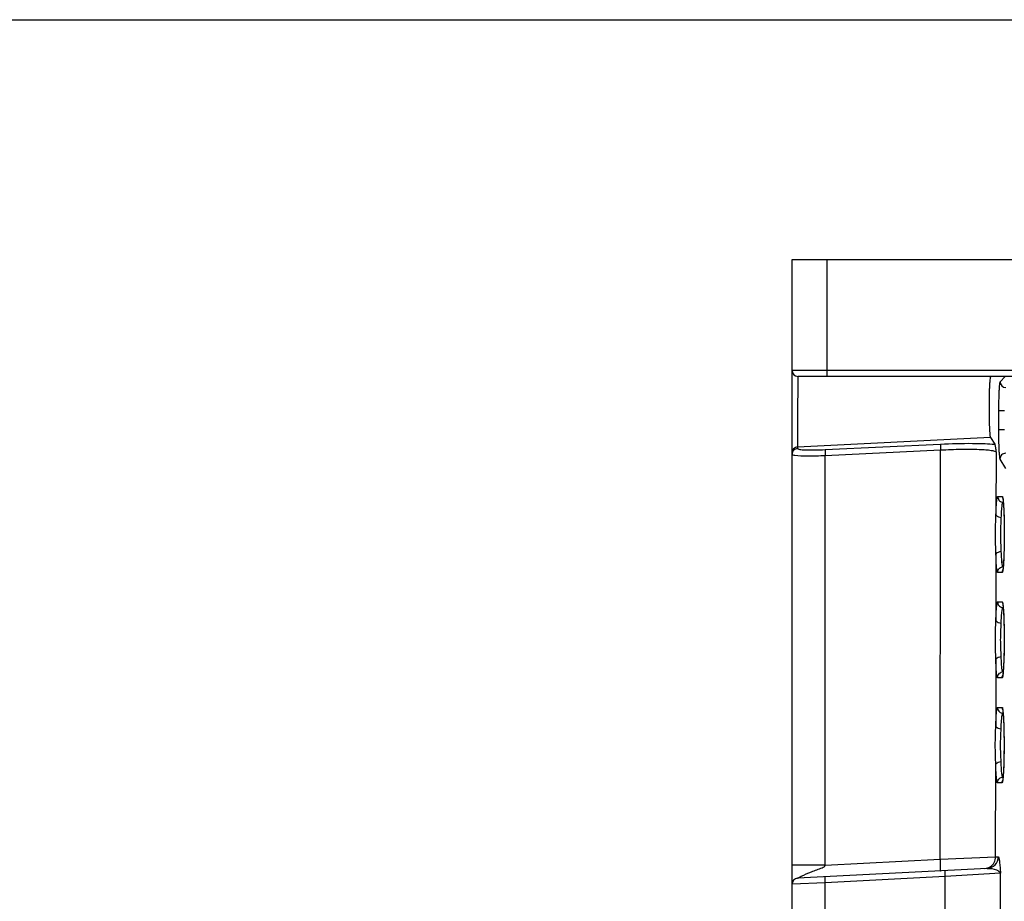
# Model space of a CAD drawing. Header units: millimetres. Extents: x 0 to 1000, y 0 to 850.
# Tile 54 of 80: x 247 to 332, y 775 to 850. Entities that reach past the tile are written whole.
import ezdxf

# ---------------------------------------------------------------- set-up
doc = ezdxf.new("R2010")
doc.units = ezdxf.units.MM
doc.header["$LTSCALE"] = 55.407407
doc.layers.get('0').update_dxf_attribs({"linetype": 'CONTINUOUS'})

msp = doc.modelspace()

# ---------------------------------------------------------------- linework, layer by layer
at = {"color": 7, "linetype": 'CONTINUOUS'}
for p, q in [((0, 850), (1000, 850)), ((313.41, 773.029), (313.41, 829.529)), ((313.41, 829.529), (433.41, 829.529)), ((332.449, 819.529), (313.91, 819.529)), ((330.361, 814.318), (330.725, 813.73)), ((331.422, 809.095), (331.422, 809.094)), ((331.422, 809.094), (331.424, 809.088)), ((331.424, 809.088), (331.426, 809.076)), ((331.426, 809.076), (331.429, 809.059)), ((331.429, 809.059), (331.433, 809.039)), ((331.433, 809.039), (331.436, 809.013)), ((331.436, 809.013), (331.44, 808.984)), ((331.44, 808.984), (331.444, 808.951)), ((331.444, 808.951), (331.448, 808.915)), ((331.448, 808.915), (331.453, 808.874)), ((331.453, 808.874), (331.457, 808.831)), ((331.457, 808.831), (331.461, 808.783)), ((331.461, 808.783), (331.465, 808.732)), ((331.465, 808.732), (331.47, 808.678)), ((331.47, 808.678), (331.474, 808.619)), ((331.474, 808.619), (331.478, 808.558)), ((331.478, 808.558), (331.482, 808.492)), ((331.482, 808.492), (331.486, 808.424)), ((331.486, 808.424), (331.49, 808.351)), ((331.49, 808.351), (331.494, 808.275)), ((331.494, 808.275), (331.498, 808.196)), ((331.498, 808.196), (331.502, 808.114)), ((331.502, 808.114), (331.506, 808.028)), ((331.506, 808.028), (331.509, 807.939)), ((331.509, 807.939), (331.512, 807.847)), ((331.512, 807.847), (331.515, 807.753)), ((331.515, 807.753), (331.518, 807.655)), ((331.518, 807.655), (331.521, 807.555)), ((331.521, 807.555), (331.524, 807.452)), ((331.524, 807.452), (331.526, 807.347)), ((331.526, 807.347), (331.529, 807.24)), ((331.529, 807.24), (331.531, 807.131)), ((331.531, 807.131), (331.533, 807.02)), ((331.533, 807.02), (331.534, 806.908)), ((331.534, 806.908), (331.536, 806.794)), ((331.536, 806.794), (331.537, 806.678)), ((331.537, 806.678), (331.538, 806.562)), ((331.538, 806.562), (331.539, 806.445)), ((331.539, 806.445), (331.54, 806.327)), ((331.54, 806.327), (331.54, 806.209)), ((331.54, 806.209), (331.54, 806.091)), ((331.54, 806.091), (331.54, 805.972)), ((331.54, 805.972), (331.54, 805.854)), ((331.533, 805.16), (331.531, 805.048)), ((331.534, 805.273), (331.533, 805.16)), ((331.536, 805.387), (331.534, 805.273)), ((331.537, 805.502), (331.536, 805.387)), ((331.538, 805.619), (331.537, 805.502)), ((331.539, 805.736), (331.538, 805.619)), ((331.54, 805.854), (331.539, 805.736)), ((331.513, 804.323), (331.509, 804.229)), ((331.516, 804.42), (331.513, 804.323)), ((331.519, 804.519), (331.516, 804.42)), ((331.522, 804.621), (331.519, 804.519)), ((331.524, 804.724), (331.522, 804.621)), ((331.527, 804.83), (331.524, 804.724)), ((331.529, 804.938), (331.527, 804.83)), ((331.531, 805.048), (331.529, 804.938)), ((331.47, 803.459), (331.466, 803.4)), ((331.474, 803.521), (331.47, 803.459)), ((331.479, 803.586), (331.474, 803.521)), ((331.483, 803.656), (331.479, 803.586)), ((331.487, 803.728), (331.483, 803.656)), ((331.491, 803.804), (331.487, 803.728)), ((331.495, 803.883), (331.491, 803.804)), ((331.499, 803.965), (331.495, 803.883)), ((331.502, 804.05), (331.499, 803.965)), ((331.506, 804.138), (331.502, 804.05)), ((331.509, 804.229), (331.506, 804.138)), ((331.424, 803.01), (331.423, 803.002)), ((331.428, 803.031), (331.424, 803.01)), ((331.432, 803.058), (331.428, 803.031)), ((331.436, 803.088), (331.432, 803.058)), ((331.44, 803.121), (331.436, 803.088)), ((331.444, 803.159), (331.44, 803.121)), ((331.448, 803.2), (331.444, 803.159)), ((331.453, 803.245), (331.448, 803.2)), ((331.457, 803.293), (331.453, 803.245)), ((331.461, 803.345), (331.457, 803.293)), ((331.466, 803.4), (331.461, 803.345)), ((331.414, 800.081), (331.414, 800.08)), ((331.414, 800.08), (331.416, 800.072)), ((331.416, 800.072), (331.419, 800.058)), ((331.419, 800.058), (331.422, 800.039)), ((331.422, 800.039), (331.426, 800.015)), ((331.426, 800.015), (331.43, 799.987)), ((331.43, 799.987), (331.434, 799.956)), ((331.434, 799.956), (331.438, 799.92)), ((331.438, 799.92), (331.442, 799.88)), ((331.442, 799.88), (331.447, 799.837)), ((331.447, 799.837), (331.451, 799.79)), ((331.451, 799.79), (331.455, 799.739)), ((331.455, 799.739), (331.46, 799.684)), ((331.46, 799.684), (331.464, 799.625)), ((331.464, 799.625), (331.468, 799.563)), ((331.468, 799.563), (331.473, 799.497)), ((331.473, 799.497), (331.477, 799.427)), ((331.477, 799.427), (331.481, 799.353)), ((331.481, 799.353), (331.485, 799.276)), ((331.485, 799.276), (331.489, 799.195)), ((331.489, 799.195), (331.493, 799.111)), ((331.493, 799.111), (331.497, 799.023)), ((331.497, 799.023), (331.5, 798.932)), ((331.5, 798.932), (331.504, 798.838)), ((331.504, 798.838), (331.507, 798.74)), ((331.507, 798.74), (331.51, 798.64)), ((331.51, 798.64), (331.513, 798.537)), ((331.513, 798.537), (331.516, 798.432)), ((331.516, 798.432), (331.518, 798.324)), ((331.518, 798.324), (331.52, 798.213)), ((331.52, 798.213), (331.522, 798.101)), ((331.522, 798.101), (331.524, 797.987)), ((331.524, 797.987), (331.526, 797.871)), ((331.526, 797.871), (331.527, 797.753)), ((331.527, 797.753), (331.529, 797.635)), ((331.529, 797.635), (331.53, 797.515)), ((331.53, 797.515), (331.53, 797.395)), ((331.53, 797.395), (331.531, 797.274)), ((331.531, 796.91), (331.53, 796.788)), ((331.53, 796.788), (331.53, 796.668)), ((331.531, 797.274), (331.531, 797.152)), ((331.531, 797.152), (331.531, 797.031)), ((331.531, 797.031), (331.531, 796.91)), ((331.521, 795.968), (331.518, 795.857)), ((331.523, 796.081), (331.521, 795.968)), ((331.524, 796.195), (331.523, 796.081)), ((331.526, 796.312), (331.524, 796.195)), ((331.527, 796.429), (331.526, 796.312)), ((331.529, 796.548), (331.527, 796.429)), ((331.53, 796.668), (331.529, 796.548)), ((331.493, 795.055), (331.49, 794.968)), ((331.497, 795.145), (331.493, 795.055)), ((331.501, 795.239), (331.497, 795.145)), ((331.504, 795.335), (331.501, 795.239)), ((331.507, 795.434), (331.504, 795.335)), ((331.51, 795.536), (331.507, 795.434)), ((331.513, 795.641), (331.51, 795.536)), ((331.516, 795.747), (331.513, 795.641)), ((331.518, 795.857), (331.516, 795.747)), ((331.438, 794.194), (331.433, 794.153)), ((331.442, 794.238), (331.438, 794.194)), ((331.447, 794.286), (331.442, 794.238)), ((331.451, 794.338), (331.447, 794.286)), ((331.456, 794.393), (331.451, 794.338)), ((331.46, 794.452), (331.456, 794.393)), ((331.465, 794.515), (331.46, 794.452)), ((331.469, 794.582), (331.465, 794.515)), ((331.473, 794.652), (331.469, 794.582)), ((331.478, 794.726), (331.473, 794.652)), ((331.482, 794.803), (331.478, 794.726)), ((331.486, 794.884), (331.482, 794.803)), ((331.49, 794.968), (331.486, 794.884)), ((331.417, 794.031), (331.416, 794.022)), ((331.421, 794.055), (331.417, 794.031)), ((331.425, 794.084), (331.421, 794.055)), ((331.429, 794.116), (331.425, 794.084)), ((331.433, 794.153), (331.429, 794.116)), ((331.406, 791.068), (331.406, 791.067)), ((331.406, 791.067), (331.408, 791.059)), ((331.408, 791.059), (331.411, 791.044)), ((331.411, 791.044), (331.414, 791.024)), ((331.414, 791.024), (331.418, 791.001)), ((331.418, 791.001), (331.422, 790.972)), ((331.422, 790.972), (331.426, 790.94)), ((331.426, 790.94), (331.43, 790.904)), ((331.43, 790.904), (331.434, 790.864)), ((331.434, 790.864), (331.439, 790.82)), ((331.439, 790.82), (331.443, 790.772)), ((331.443, 790.772), (331.447, 790.72)), ((331.447, 790.72), (331.452, 790.665)), ((331.452, 790.665), (331.456, 790.605)), ((331.456, 790.605), (331.461, 790.542)), ((331.461, 790.542), (331.465, 790.475)), ((331.465, 790.475), (331.469, 790.404)), ((331.469, 790.404), (331.473, 790.329)), ((331.473, 790.329), (331.477, 790.251)), ((331.477, 790.251), (331.481, 790.169)), ((331.481, 790.169), (331.485, 790.084)), ((331.485, 790.084), (331.489, 789.995)), ((331.489, 789.995), (331.492, 789.902)), ((331.492, 789.902), (331.496, 789.807)), ((331.496, 789.807), (331.499, 789.708)), ((331.499, 789.708), (331.502, 789.607)), ((331.502, 789.607), (331.505, 789.503)), ((331.505, 789.503), (331.507, 789.396)), ((331.507, 789.396), (331.51, 789.287)), ((331.51, 789.287), (331.512, 789.176)), ((331.512, 789.176), (331.514, 789.062)), ((331.514, 789.062), (331.516, 788.947)), ((331.516, 788.947), (331.518, 788.831)), ((331.518, 788.831), (331.519, 788.713)), ((331.519, 788.713), (331.52, 788.594)), ((331.52, 788.594), (331.521, 788.474)), ((331.521, 788.474), (331.522, 788.353)), ((331.522, 788.353), (331.522, 788.232)), ((331.519, 787.511), (331.518, 787.393)), ((331.52, 787.629), (331.519, 787.511)), ((331.521, 787.749), (331.52, 787.629)), ((331.522, 787.869), (331.521, 787.749)), ((331.522, 788.232), (331.522, 788.111)), ((331.522, 788.111), (331.522, 787.99)), ((331.522, 787.99), (331.522, 787.869)), ((331.506, 786.721), (331.503, 786.616)), ((331.509, 786.828), (331.506, 786.721)), ((331.511, 786.938), (331.509, 786.828)), ((331.513, 787.049), (331.511, 786.938)), ((331.515, 787.162), (331.513, 787.049)), ((331.517, 787.277), (331.515, 787.162)), ((331.518, 787.393), (331.517, 787.277)), ((331.472, 785.796), (331.468, 785.72)), ((331.476, 785.874), (331.472, 785.796)), ((331.48, 785.957), (331.476, 785.874)), ((331.484, 786.042), (331.48, 785.957)), ((331.487, 786.131), (331.484, 786.042)), ((331.491, 786.222), (331.487, 786.131)), ((331.494, 786.316), (331.491, 786.222)), ((331.498, 786.414), (331.494, 786.316)), ((331.501, 786.514), (331.498, 786.414)), ((331.503, 786.616), (331.501, 786.514)), ((331.408, 785.041), (331.407, 785.032)), ((331.412, 785.064), (331.408, 785.041)), ((331.416, 785.092), (331.412, 785.064)), ((331.42, 785.124), (331.416, 785.092)), ((331.424, 785.16), (331.42, 785.124)), ((331.429, 785.199), (331.424, 785.16)), ((331.433, 785.243), (331.429, 785.199)), ((331.438, 785.289), (331.433, 785.243)), ((331.442, 785.34), (331.438, 785.289)), ((331.446, 785.394), (331.442, 785.34)), ((331.451, 785.452), (331.446, 785.394)), ((331.455, 785.514), (331.451, 785.452)), ((331.46, 785.579), (331.455, 785.514)), ((331.464, 785.648), (331.46, 785.579)), ((331.468, 785.72), (331.464, 785.648)), ((330.088, 777.512), (313.884, 776.663))]:
    msp.add_line(p, q, dxfattribs=at)
at = {"color": 9, "linetype": 'CONTINUOUS'}
for p, q in [((316.41, 819.529), (316.41, 829.529)), ((332.442, 820.029), (313.41, 820.029)), ((331.628, 819.529), (331.179, 819.08)), ((331.052, 816.583), (331.051, 814.962)), ((331.552, 816.583), (331.052, 816.583)), ((331.55, 814.962), (331.051, 814.962)), ((330.361, 814.318), (313.884, 813.494)), ((316.253, 813.276), (326.107, 813.75)), ((313.884, 813.494), (313.884, 813.37)), ((316.253, 812.779), (326.107, 813.252)), ((316.253, 777.786), (316.253, 812.779)), ((326.075, 778.3), (326.107, 813.252)), ((330.839, 813.071), (330.834, 807.742)), ((331.168, 812.472), (331.655, 811.658)), ((330.98, 809.285), (331.373, 809.285)), ((331.436, 808.787), (331.461, 808.787)), ((330.831, 804.324), (330.825, 798.717)), ((331.367, 802.78), (330.974, 802.78)), ((331.456, 803.278), (331.43, 803.278)), ((330.972, 800.272), (331.365, 800.272)), ((331.428, 799.774), (331.452, 799.774)), ((330.822, 795.35), (330.817, 789.69)), ((331.447, 794.291), (331.422, 794.291)), ((331.359, 793.793), (330.966, 793.793)), ((330.964, 791.259), (331.357, 791.259)), ((331.419, 790.761), (331.444, 790.761)), ((330.807, 778.498), (330.814, 786.376)), ((331.439, 785.304), (331.413, 785.304)), ((331.351, 784.807), (330.958, 784.807)), ((316.253, 777.786), (326.075, 778.3)), ((326.075, 778.3), (330.807, 778.498)), ((330.807, 778.498), (331.034, 778.51)), ((316.253, 777.786), (313.41, 777.786)), ((326.494, 776.824), (316.253, 776.288)), ((326.491, 773.029), (326.494, 776.824)), ((331.226, 777.098), (326.494, 776.824)), ((331.222, 773.029), (331.226, 777.098)), ((316.253, 776.288), (313.41, 776.163)), ((316.253, 773.029), (316.253, 776.288))]:
    msp.add_line(p, q, dxfattribs=at)
at = {"color": 7, "linetype": 'CONTINUOUS'}
for centre, start, end in [((313.91, 820.029), 180, 270), ((313.91, 776.163), 93, 180)]:
    msp.add_arc(centre, 0.5, start, end, dxfattribs=at)
at = {"color": 9, "linetype": 'CONTINUOUS'}
for centre, radius, start, end in [((331.68, 819.081), 0.501, 180.11929, 269.8283), ((309.545, 804.907), 21.975, 356.62429, 357.25716), ((331.473, 802.791), 0.489, 95.03795, 101.33378), ((331.465, 793.805), 0.488, 95.03608, 101.07294), ((331.456, 784.818), 0.488, 95.03696, 101.1971), ((330.035, 778.51), 0.999, 273.01988, 0.0105)]:
    msp.add_arc(centre, radius, start, end, dxfattribs=at)
for points, knots in [([(313.91, 819.529), (313.905, 819.529), (313.913, 819.499), (313.903, 819.469), (313.907, 819.395), (313.903, 819.303), (313.902, 819.183), (313.899, 818.976), (313.897, 818.663), (313.893, 818.233), (313.89, 817.739), (313.887, 817.201), (313.883, 816.45), (313.881, 815.552), (313.877, 814.608), (313.882, 813.939), (313.879, 813.599), (313.884, 813.494)], [0, 0, 0, 0, 0.0023, 0.00913, 0.020425, 0.036102, 0.056006, 0.079942, 0.139071, 0.211322, 0.294103, 0.384401, 0.478947, 0.667021, 0.831207, 0.947801, 1, 1, 1, 1]), ([(331.179, 819.08), (331.161, 819.063), (331.151, 818.979), (331.124, 818.829), (331.107, 818.591), (331.088, 818.284), (331.073, 817.915), (331.057, 817.342), (331.053, 816.892), (331.052, 816.583)], [0, 0, 0, 0, 0.029403, 0.092641, 0.188076, 0.312534, 0.461544, 0.629876, 1, 1, 1, 1]), ([(331.051, 814.962), (331.051, 814.66), (331.056, 814.097), (331.074, 813.43), (331.099, 812.985), (331.117, 812.744), (331.14, 812.582), (331.153, 812.496), (331.168, 812.472)], [0, 0, 0, 0, 0.363084, 0.676708, 0.801378, 0.898687, 0.965523, 1, 1, 1, 1]), ([(326.107, 813.75), (326.099, 813.735), (326.102, 813.678), (326.096, 813.575), (326.101, 813.424), (326.104, 813.312), (326.107, 813.252)], [0, 0, 0, 0, 0.101255, 0.323115, 0.637308, 1, 1, 1, 1]), ([(326.107, 813.75), (327.011, 813.793), (328.28, 813.83), (329.82, 813.802), (330.455, 813.762), (330.725, 813.73)], [0, 0, 0, 0, 0.587142, 0.823694, 1, 1, 1, 1]), ([(313.884, 813.494), (313.76, 813.488), (313.51, 813.376), (313.41, 813.12), (313.41, 812.997)], [0, 0, 0, 0, 0.500655, 1, 1, 1, 1]), ([(313.884, 813.37), (313.76, 813.364), (313.51, 813.252), (313.41, 812.996), (313.41, 812.873)], [0, 0, 0, 0, 0.500654, 1, 1, 1, 1]), ([(313.41, 812.873), (313.41, 812.848), (313.524, 812.816), (313.592, 812.805), (313.653, 812.797)], [0, 0, 0, 0, 0.285778, 1, 1, 1, 1]), ([(313.653, 812.797), (313.998, 812.754), (314.868, 812.744), (315.734, 812.758), (316.253, 812.779)], [0, 0, 0, 0, 0.400532, 1, 1, 1, 1]), ([(313.884, 813.37), (313.884, 813.351), (313.961, 813.315), (314.082, 813.294), (314.304, 813.268), (314.725, 813.247), (315.387, 813.243), (315.948, 813.262), (316.253, 813.276)], [0, 0, 0, 0, 0.024774, 0.08195, 0.173005, 0.295415, 0.61639, 1, 1, 1, 1]), ([(316.253, 813.276), (316.245, 813.262), (316.248, 813.205), (316.241, 813.102), (316.246, 812.951), (316.25, 812.839), (316.253, 812.779)], [0, 0, 0, 0, 0.101254, 0.323113, 0.637307, 1, 1, 1, 1]), ([(326.107, 813.252), (326.698, 813.284), (327.555, 813.315), (328.648, 813.321), (329.345, 813.307), (329.921, 813.276), (330.371, 813.23), (330.654, 813.172), (330.814, 813.116), (330.839, 813.071)], [0, 0, 0, 0, 0.37227, 0.539921, 0.687669, 0.810597, 0.904849, 0.967918, 1, 1, 1, 1]), ([(331.668, 812.969), (331.54, 812.969), (331.276, 812.862), (331.169, 812.599), (331.168, 812.472)], [0, 0, 0, 0, 0.500429, 1, 1, 1, 1]), ([(330.834, 807.742), (330.841, 807.956), (330.856, 808.333), (330.885, 808.772), (330.913, 809.034), (330.933, 809.168), (330.95, 809.239), (330.969, 809.285), (330.98, 809.285)], [0, 0, 0, 0, 0.412043, 0.727212, 0.842047, 0.926062, 0.978199, 1, 1, 1, 1]), ([(330.98, 809.285), (330.98, 809.175), (331.058, 808.947), (331.263, 808.821), (331.371, 808.797)], [0, 0, 0, 0, 0.49999, 1, 1, 1, 1]), ([(331.34, 808.317), (331.346, 808.384), (331.358, 808.499), (331.382, 808.653), (331.4, 808.734), (331.423, 808.787), (331.436, 808.787)], [0, 0, 0, 0, 0.419314, 0.727512, 0.919418, 1, 1, 1, 1]), ([(331.373, 809.285), (331.394, 809.286), (331.413, 809.18), (331.442, 809.047), (331.465, 808.77), (331.48, 808.568), (331.486, 808.449)], [0, 0, 0, 0, 0.073771, 0.267383, 0.579316, 1, 1, 1, 1]), ([(330.831, 804.324), (330.814, 804.893), (330.763, 806.033), (330.816, 807.173), (330.834, 807.742)], [0, 0, 0, 0, 0.500007, 1, 1, 1, 1]), ([(330.834, 807.742), (330.836, 807.709), (330.885, 807.613), (331.054, 807.518), (331.204, 807.487), (331.289, 807.481)], [0, 0, 0, 0, 0.180623, 0.541547, 1, 1, 1, 1]), ([(331.289, 807.481), (331.293, 807.561), (331.305, 807.84), (331.322, 808.118), (331.34, 808.317)], [0, 0, 0, 0, 0.286378, 1, 1, 1, 1]), ([(331.486, 808.449), (331.529, 807.701), (331.55, 806.169), (331.532, 804.637), (331.495, 803.855)], [0, 0, 0, 0, 0.489258, 1, 1, 1, 1]), ([(331.286, 804.584), (331.268, 805.067), (331.212, 806.033), (331.27, 806.998), (331.289, 807.481)], [0, 0, 0, 0, 0.500009, 1, 1, 1, 1]), ([(330.831, 804.324), (330.833, 804.357), (330.882, 804.453), (331.051, 804.548), (331.201, 804.578), (331.286, 804.584)], [0, 0, 0, 0, 0.180634, 0.541534, 1, 1, 1, 1]), ([(330.974, 802.78), (330.963, 802.78), (330.944, 802.827), (330.928, 802.898), (330.907, 803.032), (330.88, 803.294), (330.852, 803.733), (330.837, 804.11), (330.831, 804.324)], [0, 0, 0, 0, 0.021805, 0.073883, 0.157854, 0.272681, 0.587916, 1, 1, 1, 1]), ([(331.335, 803.748), (331.33, 803.807), (331.308, 804.085), (331.294, 804.364), (331.286, 804.584)], [0, 0, 0, 0, 0.210468, 1, 1, 1, 1]), ([(331.43, 803.278), (331.417, 803.278), (331.394, 803.331), (331.376, 803.412), (331.353, 803.565), (331.341, 803.681), (331.335, 803.748)], [0, 0, 0, 0, 0.08055, 0.272377, 0.580598, 1, 1, 1, 1]), ([(331.482, 803.613), (331.475, 803.494), (331.46, 803.293), (331.436, 803.018), (331.407, 802.885), (331.388, 802.78), (331.367, 802.78)], [0, 0, 0, 0, 0.420663, 0.73257, 0.926104, 1, 1, 1, 1]), ([(330.974, 802.78), (330.974, 802.893), (331.055, 803.125), (331.267, 803.248), (331.377, 803.27)], [0, 0, 0, 0, 0.500011, 1, 1, 1, 1]), ([(330.825, 798.717), (330.832, 798.932), (330.848, 799.312), (330.877, 799.754), (330.904, 800.019), (330.925, 800.154), (330.941, 800.225), (330.96, 800.272), (330.972, 800.272)], [0, 0, 0, 0, 0.411781, 0.727043, 0.841965, 0.926055, 0.97823, 1, 1, 1, 1]), ([(330.972, 800.272), (330.972, 800.162), (331.049, 799.934), (331.255, 799.808), (331.363, 799.784)], [0, 0, 0, 0, 0.499991, 1, 1, 1, 1]), ([(331.365, 800.272), (331.386, 800.273), (331.405, 800.168), (331.433, 800.035), (331.457, 799.759), (331.471, 799.558), (331.478, 799.439)], [0, 0, 0, 0, 0.07377, 0.267383, 0.579316, 1, 1, 1, 1]), ([(331.281, 798.458), (331.284, 798.539), (331.296, 798.819), (331.313, 799.1), (331.332, 799.3)], [0, 0, 0, 0, 0.286203, 1, 1, 1, 1]), ([(331.332, 799.3), (331.338, 799.368), (331.35, 799.484), (331.373, 799.639), (331.392, 799.72), (331.414, 799.774), (331.428, 799.774)], [0, 0, 0, 0, 0.419332, 0.727613, 0.919558, 1, 1, 1, 1]), ([(331.478, 799.439), (331.524, 798.637), (331.541, 797.031), (331.521, 795.424), (331.473, 794.622)], [0, 0, 0, 0, 0.500206, 1, 1, 1, 1]), ([(330.822, 795.35), (330.807, 795.911), (330.757, 797.033), (330.809, 798.155), (330.825, 798.717)], [0, 0, 0, 0, 0.500006, 1, 1, 1, 1]), ([(330.825, 798.717), (330.828, 798.683), (330.877, 798.588), (331.046, 798.494), (331.196, 798.464), (331.281, 798.458)], [0, 0, 0, 0, 0.179515, 0.540335, 1, 1, 1, 1]), ([(331.278, 795.607), (331.261, 796.082), (331.207, 797.033), (331.263, 797.983), (331.281, 798.458)], [0, 0, 0, 0, 0.500008, 1, 1, 1, 1]), ([(330.822, 795.35), (330.825, 795.383), (330.874, 795.478), (331.043, 795.571), (331.193, 795.601), (331.278, 795.607)], [0, 0, 0, 0, 0.179526, 0.540322, 1, 1, 1, 1]), ([(330.966, 793.793), (330.955, 793.793), (330.935, 793.841), (330.919, 793.912), (330.899, 794.047), (330.872, 794.312), (330.844, 794.754), (330.829, 795.134), (330.822, 795.35)], [0, 0, 0, 0, 0.021774, 0.073891, 0.157938, 0.272852, 0.588174, 1, 1, 1, 1]), ([(331.327, 794.765), (331.321, 794.824), (331.299, 795.104), (331.286, 795.385), (331.278, 795.607)], [0, 0, 0, 0, 0.210601, 1, 1, 1, 1]), ([(330.966, 793.793), (330.966, 793.906), (331.047, 794.139), (331.26, 794.262), (331.371, 794.284)], [0, 0, 0, 0, 0.500016, 1, 1, 1, 1]), ([(331.422, 794.291), (331.409, 794.291), (331.386, 794.345), (331.368, 794.426), (331.344, 794.581), (331.333, 794.697), (331.327, 794.765)], [0, 0, 0, 0, 0.080411, 0.272276, 0.580581, 1, 1, 1, 1]), ([(331.473, 794.622), (331.466, 794.505), (331.452, 794.304), (331.427, 794.03), (331.399, 793.897), (331.38, 793.793), (331.359, 793.793)], [0, 0, 0, 0, 0.420663, 0.732569, 0.926104, 1, 1, 1, 1]), ([(330.817, 789.69), (330.824, 789.908), (330.839, 790.29), (330.869, 790.736), (330.896, 791.003), (330.917, 791.14), (330.933, 791.212), (330.952, 791.259), (330.964, 791.259)], [0, 0, 0, 0, 0.41151, 0.726868, 0.841879, 0.926046, 0.97826, 1, 1, 1, 1]), ([(330.964, 791.259), (330.963, 791.149), (331.041, 790.921), (331.247, 790.795), (331.354, 790.771)], [0, 0, 0, 0, 0.49999, 1, 1, 1, 1]), ([(331.357, 791.259), (331.377, 791.259), (331.396, 791.156), (331.424, 791.024), (331.448, 790.751), (331.462, 790.551), (331.469, 790.434)], [0, 0, 0, 0, 0.073852, 0.267366, 0.579285, 1, 1, 1, 1]), ([(331.273, 789.435), (331.276, 789.516), (331.288, 789.799), (331.305, 790.081), (331.323, 790.283)], [0, 0, 0, 0, 0.286024, 1, 1, 1, 1]), ([(331.323, 790.283), (331.329, 790.351), (331.341, 790.469), (331.365, 790.624), (331.383, 790.707), (331.406, 790.761), (331.419, 790.761)], [0, 0, 0, 0, 0.419348, 0.727714, 0.919698, 1, 1, 1, 1]), ([(331.469, 790.434), (331.515, 789.636), (331.532, 788.035), (331.512, 786.435), (331.465, 785.636)], [0, 0, 0, 0, 0.499784, 1, 1, 1, 1]), ([(330.814, 786.376), (330.799, 786.928), (330.752, 788.033), (330.801, 789.138), (330.817, 789.69)], [0, 0, 0, 0, 0.500006, 1, 1, 1, 1]), ([(330.817, 789.69), (330.82, 789.658), (330.869, 789.563), (331.038, 789.471), (331.188, 789.441), (331.273, 789.435)], [0, 0, 0, 0, 0.178374, 0.539092, 1, 1, 1, 1]), ([(331.27, 786.63), (331.253, 787.097), (331.202, 788.033), (331.255, 788.968), (331.273, 789.435)], [0, 0, 0, 0, 0.500008, 1, 1, 1, 1]), ([(330.814, 786.376), (330.817, 786.408), (330.866, 786.503), (331.035, 786.595), (331.185, 786.624), (331.27, 786.63)], [0, 0, 0, 0, 0.178384, 0.539077, 1, 1, 1, 1]), ([(331.318, 785.782), (331.313, 785.842), (331.291, 786.124), (331.278, 786.407), (331.27, 786.63)], [0, 0, 0, 0, 0.210738, 1, 1, 1, 1]), ([(330.958, 784.807), (330.946, 784.806), (330.927, 784.854), (330.911, 784.926), (330.891, 785.062), (330.864, 785.33), (330.835, 785.776), (330.821, 786.158), (330.814, 786.376)], [0, 0, 0, 0, 0.021744, 0.073901, 0.158027, 0.273029, 0.588441, 1, 1, 1, 1]), ([(331.413, 785.304), (331.4, 785.304), (331.378, 785.358), (331.359, 785.441), (331.336, 785.596), (331.324, 785.714), (331.318, 785.782)], [0, 0, 0, 0, 0.080271, 0.272176, 0.580566, 1, 1, 1, 1]), ([(330.958, 784.807), (330.958, 784.919), (331.039, 785.151), (331.251, 785.275), (331.361, 785.297)], [0, 0, 0, 0, 0.500014, 1, 1, 1, 1]), ([(331.465, 785.636), (331.458, 785.518), (331.443, 785.318), (331.419, 785.043), (331.391, 784.911), (331.371, 784.806), (331.351, 784.807)], [0, 0, 0, 0, 0.420632, 0.732552, 0.926187, 1, 1, 1, 1]), ([(326.075, 777.302), (326.082, 777.302), (326.086, 777.34), (326.094, 777.386), (326.096, 777.483), (326.098, 777.66), (326.092, 777.939), (326.082, 778.173), (326.075, 778.3)], [0, 0, 0, 0, 0.021811, 0.079244, 0.17144, 0.295418, 0.619208, 1, 1, 1, 1]), ([(330.337, 777.65), (330.479, 777.739), (330.72, 777.992), (330.807, 778.331), (330.807, 778.498)], [0, 0, 0, 0, 0.49985, 1, 1, 1, 1]), ([(331.034, 778.51), (331.048, 778.51), (331.07, 778.45), (331.09, 778.37), (331.114, 778.222), (331.146, 777.966), (331.184, 777.585), (331.212, 777.267), (331.226, 777.098)], [0, 0, 0, 0, 0.029866, 0.098819, 0.201249, 0.33028, 0.644361, 1, 1, 1, 1]), ([(314.191, 776.831), (314.471, 776.98), (314.914, 777.176), (315.526, 777.391), (315.841, 777.499), (315.993, 777.569)], [0, 0, 0, 0, 0.487703, 0.743475, 1, 1, 1, 1]), ([(315.993, 777.569), (316.045, 777.593), (316.144, 777.642), (316.244, 777.729), (316.253, 777.786)], [0, 0, 0, 0, 0.505169, 1, 1, 1, 1]), ([(330.088, 777.512), (330.351, 777.526), (330.716, 777.457), (331.093, 777.277), (331.207, 777.157), (331.226, 777.098)], [0, 0, 0, 0, 0.631185, 0.850327, 1, 1, 1, 1]), ([(313.884, 776.663), (313.877, 776.662), (313.93, 776.685), (313.936, 776.691), (313.953, 776.701)], [0, 0, 0, 0, 0.25901, 1, 1, 1, 1]), ([(313.953, 776.701), (313.969, 776.71), (314.048, 776.754), (314.128, 776.797), (314.191, 776.831)], [0, 0, 0, 0, 0.206832, 1, 1, 1, 1]), ([(316.253, 776.288), (316.25, 776.351), (316.245, 776.468), (316.241, 776.608), (316.243, 776.696), (316.244, 776.745), (316.248, 776.768), (316.249, 776.787), (316.253, 776.787)], [0, 0, 0, 0, 0.380793, 0.704582, 0.82856, 0.920756, 0.978189, 1, 1, 1, 1]), ([(326.494, 776.824), (326.491, 776.888), (326.486, 777.005), (326.483, 777.144), (326.484, 777.233), (326.485, 777.281), (326.489, 777.305), (326.491, 777.323), (326.494, 777.324)], [0, 0, 0, 0, 0.380792, 0.704581, 0.828559, 0.920755, 0.978189, 1, 1, 1, 1])]:
    msp.add_open_spline(points, degree=3, knots=knots, dxfattribs=at)
at = {"color": 7, "linetype": 'CONTINUOUS'}
for points, knots in [([(330.378, 819.529), (330.36, 819.529), (330.345, 819.437), (330.32, 819.322), (330.301, 819.083), (330.28, 818.784), (330.264, 818.41), (330.246, 817.82), (330.236, 817.027), (330.242, 816.092), (330.261, 815.365), (330.287, 814.878), (330.306, 814.615), (330.331, 814.438), (330.345, 814.344), (330.361, 814.318)], [0, 0, 0, 0, 0.010335, 0.03757, 0.081429, 0.140417, 0.212485, 0.295085, 0.479612, 0.667418, 0.83125, 0.896523, 0.947463, 0.982275, 1, 1, 1, 1]), ([(330.725, 813.73), (330.742, 813.702), (330.758, 813.615), (330.799, 813.398), (330.821, 813.207), (330.839, 813.071)], [0, 0, 0, 0, 0.146143, 0.38492, 1, 1, 1, 1])]:
    msp.add_open_spline(points, degree=3, knots=knots, dxfattribs=at)
at = {"color": 9, "linetype": 'CONTINUOUS'}
for points in [[(331.373, 809.285), (331.373, 809.206), (331.393, 809.125), (331.43, 809.054)], [(331.367, 802.78), (331.367, 802.86), (331.387, 802.941), (331.424, 803.012)], [(331.365, 800.272), (331.365, 800.193), (331.385, 800.112), (331.421, 800.041)], [(331.359, 793.793), (331.359, 793.873), (331.379, 793.954), (331.416, 794.024)], [(331.357, 791.259), (331.357, 791.18), (331.376, 791.099), (331.413, 791.029)], [(331.351, 784.807), (331.351, 784.886), (331.371, 784.967), (331.407, 785.037)], [(329.861, 777.5), (330.027, 777.509), (330.196, 777.562), (330.337, 777.65)]]:
    msp.add_open_spline(points, degree=3, dxfattribs=at)

doc.saveas('drawing.dxf')
